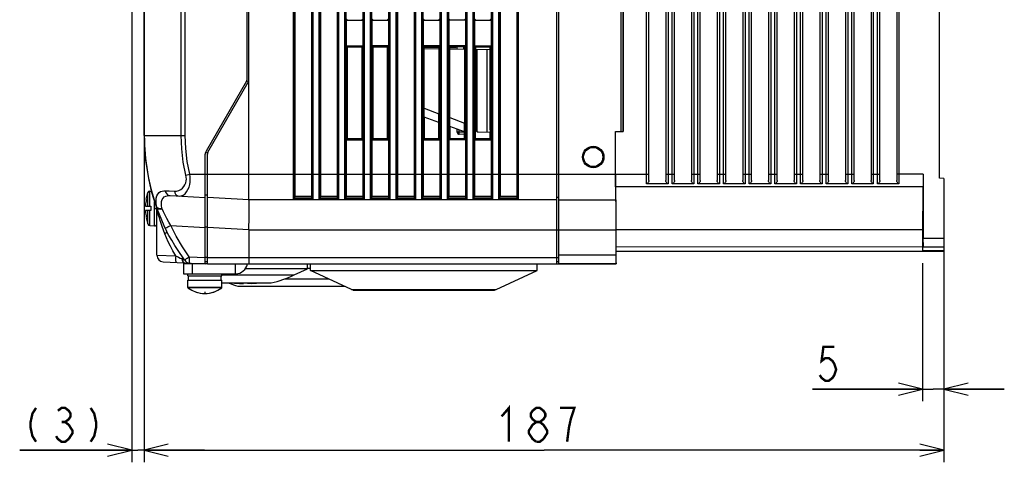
# Model space of a CAD drawing. Extents: x 27 to 410, y 32 to 287.
# Tile 14 of 30: x 133 to 214, y 119 to 156. Entities that reach past the tile are written whole.
import ezdxf

# ---------------------------------------------------------------- set-up
doc = ezdxf.new("R2010")
doc.units = 0
doc.header["$LTSCALE"] = 23.1
doc.layers.get('0').update_dxf_attribs({"linetype": 'CONTINUOUS'})
doc.layers.add('ALL_CURVE', color=7, linetype='CONTINUOUS')
doc.layers.add('ALL_DIM', color=7, linetype='CONTINUOUS')
doc.dimstyles.get("Standard").update_dxf_attribs({"dimtxt": 2.5, "dimasz": 2.5, "dimexe": 1.25, "dimexo": 0.625, "dimtad": 1, "dimcen": 2.5, "dimazin": 3, "dimtfac": 1, "dimtmove": 0, "dimatfit": 3})

# ---------------------------------------------------------------- blocks, each defined once
blk = doc.blocks.new('_OPEN')
at = {"color": 0, "linetype": 'BYBLOCK'}
for p, q in [((0, 0), (-1, 0.25)), ((-1, -0.25), (0, 0)), ((-1, 0), (0, 0))]:
    blk.add_line(p, q, dxfattribs=at)
blk = doc.blocks.new('*D9')
at = {"layer": 'ALL_DIM', "color": 2, "linetype": 'CONTINUOUS'}
for p, q in [((141.953, 196.435), (141.953, 119.413)), ((142.977, 160.424), (142.977, 119.413)), ((141.953, 120.413), (132.678, 120.413)), ((132.678, 120.413), (142.465, 120.413)), ((147.977, 120.413), (142.465, 120.413)), ((142.977, 120.413), (147.977, 120.413))]:
    blk.add_line(p, q, dxfattribs=at)
at = {"layer": 'ALL_DIM', "color": 2, "linetype": 'CONTINUOUS', "xscale": 2, "yscale": 2, "zscale": 2}
for p, rotation in [((141.953, 120.413), 360), ((142.977, 120.413), 180)]:
    blk.add_blockref('_OPEN', p, dxfattribs=dict(at, rotation=rotation))
blk = doc.blocks.new('*D10')
at = {"layer": 'ALL_DIM', "color": 2, "linetype": 'CONTINUOUS'}
for p, q in [((142.977, 160.424), (142.977, 119.413)), ((209.175, 136.954), (209.175, 119.413)), ((142.977, 120.413), (176.076, 120.413)), ((209.175, 120.413), (176.076, 120.413))]:
    blk.add_line(p, q, dxfattribs=at)
at = {"layer": 'ALL_DIM', "color": 2, "linetype": 'CONTINUOUS', "xscale": 2, "yscale": 2, "zscale": 2, "rotation": 180}
blk.add_blockref('_OPEN', (142.977, 120.413), dxfattribs=at)
at = {"layer": 'ALL_DIM', "color": 2, "linetype": 'CONTINUOUS', "xscale": 2, "yscale": 2, "zscale": 2}
blk.add_blockref('_OPEN', (209.175, 120.413), dxfattribs=at)
blk = doc.blocks.new('*D11')
at = {"layer": 'ALL_DIM', "color": 2, "linetype": 'CONTINUOUS'}
for p, q in [((209.175, 136.246), (209.175, 124.465)), ((207.412, 135.892), (207.412, 124.465)), ((207.412, 125.465), (198.299, 125.465)), ((198.299, 125.465), (208.293, 125.465)), ((214.175, 125.465), (208.293, 125.465)), ((209.175, 125.465), (214.175, 125.465))]:
    blk.add_line(p, q, dxfattribs=at)
at = {"layer": 'ALL_DIM', "color": 2, "linetype": 'CONTINUOUS', "xscale": 2, "yscale": 2, "zscale": 2}
blk.add_blockref('_OPEN', (207.412, 125.465), dxfattribs=at)
at = {"layer": 'ALL_DIM', "color": 2, "linetype": 'CONTINUOUS', "xscale": 2, "yscale": 2, "zscale": 2, "rotation": 180}
blk.add_blockref('_OPEN', (209.175, 125.465), dxfattribs=at)

msp = doc.modelspace()

# ---------------------------------------------------------------- linework, layer by layer
at = {"color": 7, "linetype": 'CONTINUOUS'}
for p, q in [((151.65, 141.14), (151.65, 242.03)), ((155.34, 141.227), (155.34, 236.633)), ((155.446, 141.353), (155.446, 236.508)), ((155.453, 236.432), (155.453, 141.428)), ((156.838, 236.432), (156.838, 141.428)), ((156.845, 236.508), (156.845, 141.353)), ((156.951, 236.633), (156.951, 141.227)), ((157.464, 141.227), (157.464, 236.633)), ((157.57, 141.353), (157.57, 236.508)), ((169.589, 236.508), (169.589, 141.353)), ((169.695, 236.633), (169.695, 141.227)), ((170.208, 141.227), (170.208, 236.633)), ((170.314, 141.353), (170.314, 236.508)), ((171.713, 236.508), (171.713, 141.353)), ((171.819, 236.633), (171.819, 141.227)), ((172.332, 141.227), (172.332, 236.633)), ((172.438, 141.353), (172.438, 236.508)), ((172.445, 236.432), (172.445, 141.428)), ((173.83, 236.432), (173.83, 141.428)), ((173.837, 236.508), (173.837, 141.353)), ((173.943, 236.633), (173.943, 141.227)), ((184.572, 142.473), (184.572, 236.271)), ((184.749, 142.733), (184.749, 236.054)), ((186.165, 236.054), (186.165, 142.733)), ((186.342, 236.271), (186.342, 142.473)), ((186.696, 142.473), (186.696, 236.271)), ((186.873, 142.733), (186.873, 236.054)), ((188.289, 236.054), (188.289, 142.733)), ((188.466, 236.271), (188.466, 142.473)), ((188.82, 142.473), (188.82, 236.271)), ((188.997, 142.733), (188.997, 236.054)), ((190.413, 236.054), (190.413, 142.733)), ((190.59, 236.271), (190.59, 142.473)), ((190.944, 142.473), (190.944, 236.271)), ((191.121, 142.733), (191.121, 236.054)), ((192.537, 236.054), (192.537, 142.733)), ((192.714, 236.271), (192.714, 142.473)), ((193.068, 142.473), (193.068, 236.271)), ((193.245, 142.733), (193.245, 236.054)), ((194.661, 236.054), (194.661, 142.733)), ((194.838, 236.271), (194.838, 142.473)), ((195.192, 142.473), (195.192, 236.271)), ((195.369, 142.733), (195.369, 236.054)), ((196.785, 236.054), (196.785, 142.733)), ((196.962, 236.271), (196.962, 142.473)), ((197.316, 142.473), (197.316, 236.271)), ((197.493, 142.733), (197.493, 236.054)), ((198.909, 236.054), (198.909, 142.733)), ((199.086, 236.271), (199.086, 142.473)), ((199.44, 142.473), (199.44, 236.271)), ((199.617, 142.733), (199.617, 236.054)), ((201.033, 236.054), (201.033, 142.733)), ((201.21, 236.271), (201.21, 142.473)), ((201.564, 142.473), (201.564, 236.271)), ((201.741, 142.733), (201.741, 236.054)), ((203.157, 236.054), (203.157, 142.733)), ((203.334, 236.271), (203.334, 142.473)), ((203.688, 142.473), (203.688, 236.271)), ((203.865, 142.733), (203.865, 236.054)), ((205.281, 236.054), (205.281, 142.733)), ((205.458, 236.271), (205.458, 142.473)), ((208.821, 142.923), (208.821, 234.95)), ((182.44, 232.118), (182.44, 146.804)), ((182.617, 232.118), (182.617, 146.804)), ((182.625, 146.804), (182.625, 232.118)), ((157.577, 195.495), (157.577, 141.428)), ((158.962, 195.495), (158.962, 141.428)), ((158.969, 195.488), (158.969, 141.353)), ((159.075, 195.479), (159.075, 141.227)), ((159.588, 141.227), (159.588, 195.479)), ((159.694, 141.353), (159.694, 195.488)), ((161.093, 195.488), (161.093, 141.353)), ((161.199, 195.479), (161.199, 141.227)), ((161.712, 141.227), (161.712, 195.479)), ((161.818, 141.353), (161.818, 195.488)), ((163.217, 195.488), (163.217, 141.353)), ((163.323, 195.479), (163.323, 141.227)), ((163.836, 141.227), (163.836, 195.479)), ((163.942, 141.353), (163.942, 195.488)), ((163.949, 195.495), (163.949, 141.428)), ((165.334, 195.495), (165.334, 141.428)), ((165.341, 195.488), (165.341, 141.353)), ((165.447, 195.479), (165.447, 141.227)), ((165.96, 141.227), (165.96, 195.479)), ((166.066, 141.353), (166.066, 195.488)), ((167.465, 195.488), (167.465, 141.353)), ((167.571, 195.479), (167.571, 141.227)), ((168.084, 141.227), (168.084, 195.479)), ((168.19, 141.353), (168.19, 195.488)), ((146.044, 146.45), (146.044, 192.089)), ((146.38, 146.45), (146.38, 192.086)), ((177.138, 135.83), (177.138, 188.308)), ((177.315, 135.83), (177.315, 188.279)), ((142.977, 146.45), (142.977, 161.704)), ((142.993, 146.45), (142.993, 161.424)), ((151.473, 157.778), (151.473, 151.041)), ((159.701, 156.008), (159.774, 156.081)), ((159.701, 156.008), (161.086, 156.008)), ((159.701, 156.008), (159.701, 153.884)), ((161.086, 156.008), (161.012, 156.082)), ((161.086, 156.008), (161.086, 153.884)), ((161.825, 156.008), (161.9, 156.083)), ((161.825, 156.008), (163.21, 156.008)), ((161.825, 156.008), (161.825, 153.884)), ((163.21, 156.008), (163.134, 156.084)), ((163.21, 156.008), (163.21, 153.884)), ((166.073, 156.008), (166.162, 156.097)), ((166.073, 156.008), (167.458, 156.008)), ((166.073, 156.008), (166.073, 153.884)), ((167.458, 156.008), (167.37, 156.096)), ((167.458, 156.008), (167.458, 153.884)), ((168.197, 156.008), (168.284, 156.095)), ((169.582, 156.008), (168.197, 156.008)), ((168.197, 156.008), (168.197, 153.884)), ((169.582, 156.008), (169.497, 156.094)), ((169.582, 156.008), (169.582, 153.884)), ((170.321, 156.008), (170.406, 156.093)), ((170.321, 156.008), (171.706, 156.008)), ((170.321, 156.008), (170.321, 153.884)), ((171.706, 156.008), (171.623, 156.091)), ((171.706, 156.008), (171.706, 153.884)), ((159.701, 153.884), (159.774, 153.811)), ((159.701, 153.884), (161.086, 153.884)), ((161.012, 153.81), (159.774, 153.811)), ((159.774, 153.811), (159.774, 146.169)), ((159.789, 153.796), (160.997, 153.795)), ((159.789, 146.184), (159.789, 153.796)), ((160.997, 153.795), (160.997, 146.186)), ((161.086, 153.884), (161.012, 153.81)), ((161.012, 146.17), (161.012, 153.81)), ((163.21, 153.884), (161.825, 153.884)), ((161.825, 153.884), (161.9, 153.809)), ((163.134, 153.808), (161.9, 153.809)), ((161.9, 153.809), (161.9, 146.171)), ((161.916, 153.794), (163.118, 153.792)), ((161.916, 146.187), (161.916, 153.794)), ((163.118, 153.792), (163.118, 146.188)), ((163.21, 153.884), (163.134, 153.808)), ((163.134, 146.172), (163.134, 153.808)), ((167.458, 153.884), (166.073, 153.884)), ((166.073, 153.884), (166.162, 153.795)), ((167.37, 153.796), (166.162, 153.795)), ((166.162, 148.711), (166.162, 153.795)), ((167.37, 153.743), (166.162, 153.743)), ((166.162, 153.666), (167.37, 153.645)), ((166.168, 153.666), (166.168, 153.743)), ((167.362, 153.743), (167.362, 153.646)), ((167.458, 153.884), (167.37, 153.796)), ((167.37, 153.796), (167.37, 148.267)), ((169.582, 153.884), (168.197, 153.884)), ((168.197, 153.884), (168.284, 153.797)), ((169.497, 153.799), (168.284, 153.797)), ((168.284, 147.934), (168.284, 153.797)), ((168.284, 153.743), (168.784, 153.743)), ((168.284, 153.629), (169.497, 153.608)), ((168.294, 153.63), (168.294, 153.743)), ((168.784, 153.798), (168.784, 153.743)), ((168.784, 153.786), (168.89, 153.786)), ((168.89, 153.619), (168.89, 153.798)), ((169.421, 153.798), (169.421, 153.61)), ((169.582, 153.884), (169.497, 153.799)), ((169.497, 153.799), (169.497, 147.493)), ((170.321, 153.884), (171.706, 153.884)), ((170.321, 153.884), (170.406, 153.8)), ((171.623, 153.801), (170.406, 153.8)), ((170.406, 153.8), (170.406, 147.078)), ((170.406, 153.592), (171.623, 153.571)), ((170.421, 153.784), (171.607, 153.785)), ((170.421, 153.592), (170.421, 153.784)), ((170.447, 153.592), (170.447, 146.922)), ((170.552, 146.772), (170.552, 153.59)), ((171.338, 153.576), (171.338, 146.744)), ((171.607, 153.785), (171.607, 153.571)), ((171.706, 153.884), (171.623, 153.801)), ((171.623, 146.916), (171.623, 153.801)), ((151.449, 150.952), (148.11, 145.169)), ((148.264, 145.081), (151.602, 150.864)), ((151.467, 150.995), (151.638, 150.949)), ((166.151, 148.711), (167.381, 148.263)), ((166.151, 147.987), (166.151, 148.711)), ((167.381, 147.539), (166.151, 147.987)), ((166.153, 147.986), (166.153, 146.176)), ((166.168, 146.191), (166.168, 147.98)), ((167.362, 147.546), (167.362, 146.192)), ((167.377, 146.177), (167.377, 147.54)), ((167.381, 147.539), (167.381, 148.263)), ((168.275, 147.938), (169.505, 147.49)), ((168.275, 147.213), (168.275, 147.938)), ((169.505, 146.766), (168.275, 147.213)), ((168.279, 147.212), (168.279, 146.178)), ((168.294, 146.193), (168.294, 147.206)), ((168.89, 146.734), (168.89, 146.99)), ((169.064, 146.734), (168.89, 146.734)), ((169.064, 146.734), (169.064, 146.926)), ((169.498, 146.727), (169.064, 146.734)), ((169.499, 146.179), (169.499, 146.768)), ((169.505, 146.766), (169.505, 147.49)), ((170.399, 146.174), (170.399, 147.078)), ((170.62, 146.756), (171.629, 146.739)), ((171.629, 146.174), (171.629, 146.739)), ((181.985, 146.804), (182.625, 146.804)), ((181.985, 143.264), (181.985, 146.804)), ((181.995, 143.264), (181.995, 146.804)), ((142.977, 146.45), (142.993, 146.45)), ((142.993, 146.45), (146.044, 146.45)), ((146.044, 146.45), (146.38, 146.45)), ((159.701, 146.096), (159.774, 146.169)), ((159.701, 146.096), (161.086, 146.096)), ((159.701, 146.096), (159.701, 141.428)), ((159.774, 146.169), (161.012, 146.17)), ((160.997, 146.186), (159.789, 146.184)), ((161.086, 146.096), (161.012, 146.17)), ((161.086, 146.096), (161.086, 141.428)), ((161.825, 146.096), (161.9, 146.171)), ((161.825, 146.096), (163.21, 146.096)), ((161.825, 146.096), (161.825, 141.428)), ((161.9, 146.171), (163.134, 146.172)), ((163.118, 146.188), (161.916, 146.187)), ((163.21, 146.096), (163.134, 146.172)), ((163.21, 146.096), (163.21, 141.428)), ((166.153, 146.176), (166.073, 146.096)), ((166.073, 146.096), (167.458, 146.096)), ((166.073, 146.096), (166.073, 141.428)), ((166.153, 146.176), (167.377, 146.177)), ((167.362, 146.192), (166.168, 146.191)), ((167.377, 146.177), (167.458, 146.096)), ((167.458, 146.096), (167.458, 141.428)), ((168.279, 146.178), (168.197, 146.096)), ((169.582, 146.096), (168.197, 146.096)), ((168.197, 146.096), (168.197, 141.428)), ((168.279, 146.178), (169.499, 146.179)), ((169.484, 146.195), (168.294, 146.193)), ((169.499, 146.55), (169.064, 146.557)), ((169.484, 146.55), (169.484, 146.195)), ((169.499, 146.179), (169.582, 146.096)), ((169.582, 146.096), (169.582, 141.428)), ((170.321, 146.096), (170.399, 146.174)), ((170.321, 146.096), (171.706, 146.096)), ((170.321, 146.096), (170.321, 141.428)), ((171.629, 146.174), (170.399, 146.174)), ((171.706, 146.096), (171.629, 146.174)), ((171.706, 146.096), (171.706, 141.428)), ((148.039, 135.83), (148.039, 144.904)), ((148.228, 144.995), (148.057, 145.041)), ((148.216, 135.83), (148.216, 144.904)), ((146.763, 143.264), (181.985, 143.264)), ((181.995, 143.264), (184.749, 143.264)), ((186.165, 143.264), (186.873, 143.264)), ((188.289, 143.264), (188.997, 143.264)), ((190.413, 143.264), (191.121, 143.264)), ((192.537, 143.264), (193.245, 143.264)), ((194.661, 143.264), (195.369, 143.264)), ((196.785, 143.264), (197.493, 143.264)), ((198.909, 143.264), (199.617, 143.264)), ((201.033, 143.264), (201.741, 143.264)), ((203.157, 143.264), (203.865, 143.264)), ((207.461, 143.264), (205.281, 143.264)), ((207.461, 143.264), (207.461, 137.954)), ((209.175, 142.91), (208.821, 142.923)), ((209.175, 142.91), (209.175, 136.892)), ((143.445, 141.849), (143.586, 141.862)), ((143.445, 140.609), (143.445, 141.849)), ((144.72, 141.885), (145.057, 141.87)), ((145.057, 141.87), (145.488, 141.85)), ((207.452, 142.202), (182.004, 142.202)), ((182.014, 142.172), (182.01, 142.202)), ((186.342, 142.473), (184.572, 142.473)), ((188.466, 142.473), (186.696, 142.473)), ((190.59, 142.473), (188.82, 142.473)), ((192.714, 142.473), (190.944, 142.473)), ((194.838, 142.473), (193.068, 142.473)), ((196.962, 142.473), (195.192, 142.473)), ((199.086, 142.473), (197.316, 142.473)), ((201.21, 142.473), (199.44, 142.473)), ((203.334, 142.473), (201.564, 142.473)), ((205.458, 142.473), (203.688, 142.473)), ((207.446, 142.202), (207.442, 142.172)), ((143.151, 141.178), (143.292, 141.729)), ((143.151, 141.176), (143.155, 141.176)), ((143.292, 140.609), (143.292, 141.729)), ((145.135, 141.482), (148.039, 141.329)), ((148.216, 141.521), (148.039, 141.521)), ((151.65, 141.14), (148.216, 141.32)), ((177.138, 141.14), (151.65, 141.14)), ((156.951, 141.227), (155.34, 141.227)), ((155.446, 141.353), (155.453, 141.428)), ((156.844, 141.364), (155.447, 141.364)), ((155.453, 141.428), (156.838, 141.428)), ((156.838, 141.428), (156.845, 141.353)), ((159.075, 141.227), (157.464, 141.227)), ((157.57, 141.353), (157.577, 141.428)), ((158.968, 141.364), (157.571, 141.364)), ((157.577, 141.428), (158.962, 141.428)), ((158.962, 141.428), (158.969, 141.353)), ((161.199, 141.227), (159.588, 141.227)), ((159.694, 141.353), (159.701, 141.428)), ((161.092, 141.364), (159.695, 141.364)), ((159.701, 141.428), (161.086, 141.428)), ((161.086, 141.428), (161.093, 141.353)), ((163.323, 141.227), (161.712, 141.227)), ((161.818, 141.353), (161.825, 141.428)), ((163.216, 141.364), (161.819, 141.364)), ((161.825, 141.428), (163.21, 141.428)), ((163.21, 141.428), (163.217, 141.353)), ((165.447, 141.227), (163.836, 141.227)), ((163.942, 141.353), (163.949, 141.428)), ((165.34, 141.364), (163.943, 141.364)), ((163.949, 141.428), (165.334, 141.428)), ((165.334, 141.428), (165.341, 141.353)), ((167.571, 141.227), (165.96, 141.227)), ((166.066, 141.353), (166.073, 141.428)), ((167.464, 141.364), (166.067, 141.364)), ((166.073, 141.428), (167.458, 141.428)), ((167.458, 141.428), (167.465, 141.353)), ((169.695, 141.227), (168.084, 141.227)), ((168.19, 141.353), (168.197, 141.428)), ((169.588, 141.364), (168.191, 141.364)), ((168.197, 141.428), (169.582, 141.428)), ((169.582, 141.428), (169.589, 141.353)), ((171.819, 141.227), (170.208, 141.227)), ((170.314, 141.353), (170.321, 141.428)), ((171.712, 141.364), (170.315, 141.364)), ((170.321, 141.428), (171.706, 141.428)), ((171.706, 141.428), (171.713, 141.353)), ((173.943, 141.227), (172.332, 141.227)), ((172.438, 141.353), (172.445, 141.428)), ((173.836, 141.364), (172.439, 141.364)), ((172.445, 141.428), (173.83, 141.428)), ((173.83, 141.428), (173.837, 141.353)), ((177.315, 141.32), (177.138, 141.317)), ((177.315, 141.14), (182.004, 141.14)), ((182.01, 141.14), (182.013, 141.115)), ((182.035, 140.817), (182.032, 141.165)), ((143.094, 140.609), (143.543, 140.609)), ((143.543, 140.255), (143.094, 140.255)), ((143.292, 139.136), (143.292, 140.255)), ((143.445, 139.015), (143.445, 140.255)), ((143.543, 140.609), (143.543, 140.255)), ((143.846, 138.98), (143.846, 140.972)), ((143.846, 140.432), (144.026, 140.432)), ((144.006, 140.503), (144.021, 140.509)), ((144.052, 140.27), (144.039, 140.319)), ((144.039, 136.544), (144.039, 140.319)), ((143.155, 139.689), (143.151, 139.689)), ((143.151, 139.686), (143.292, 139.136)), ((144.216, 139.83), (144.216, 139.853)), ((143.445, 139.015), (143.846, 138.98)), ((145.179, 139.005), (148.039, 138.855)), ((148.216, 138.866), (148.039, 138.866)), ((151.65, 138.666), (148.216, 138.846)), ((151.65, 138.662), (182.032, 138.662)), ((151.65, 138.662), (151.65, 136.361)), ((182.032, 138.662), (182.032, 136.559)), ((207.415, 138.662), (182.041, 138.662)), ((182.041, 137.261), (182.041, 138.662)), ((207.415, 138.662), (207.415, 137.253)), ((207.431, 138.662), (207.448, 138.662)), ((207.431, 137.246), (207.431, 138.662)), ((207.448, 137.6), (207.448, 138.662)), ((207.461, 137.954), (209.175, 137.954)), ((182.041, 137.261), (207.415, 137.253)), ((207.428, 136.915), (207.412, 136.899)), ((209.175, 136.915), (207.428, 136.915)), ((207.451, 137.269), (207.431, 137.269)), ((207.455, 137.246), (209.175, 137.246)), ((144.039, 136.544), (145.589, 136.487)), ((146.208, 136.338), (146.09, 136.258)), ((146.707, 136.43), (148.039, 136.36)), ((148.039, 136.388), (148.216, 136.388)), ((148.216, 136.361), (177.315, 136.361)), ((182.032, 136.559), (177.315, 136.56)), ((182.044, 136.907), (207.412, 136.899)), ((182.059, 136.892), (182.044, 136.907)), ((182.059, 136.892), (209.175, 136.892)), ((182.059, 135.83), (182.059, 136.892)), ((144.542, 136.013), (148.039, 135.83)), ((146.234, 135.925), (146.234, 135.016)), ((146.942, 135.83), (146.942, 135.016)), ((148.039, 136.034), (148.216, 136.034)), ((148.216, 135.83), (182.059, 135.83)), ((150.553, 135.016), (150.553, 135.83)), ((156.5, 135.43), (151.367, 135.43)), ((155.406, 134.92), (156.5, 135.43)), ((156.5, 135.43), (156.5, 135.83)), ((156.748, 135.441), (156.5, 135.441)), ((156.748, 135.299), (156.748, 135.83)), ((156.748, 135.299), (175.51, 135.299)), ((160.144, 133.715), (156.748, 135.299)), ((172.113, 133.715), (175.51, 135.299)), ((175.51, 135.299), (175.51, 135.83)), ((177.315, 136.01), (177.138, 136.007)), ((182.038, 135.851), (177.315, 135.852)), ((182.038, 135.851), (182.059, 135.83)), ((146.234, 135.016), (150.553, 135.016)), ((146.588, 134.839), (146.588, 135.016)), ((146.588, 134.839), (149.42, 134.839)), ((146.588, 134.485), (149.42, 134.485)), ((146.588, 133.892), (146.588, 134.485)), ((146.659, 134.485), (146.659, 134.839)), ((149.349, 134.485), (149.349, 134.839)), ((149.42, 134.839), (149.42, 135.016)), ((149.42, 134.92), (155.406, 134.92)), ((149.42, 133.892), (149.42, 134.485)), ((154.611, 134.6), (158.248, 134.6)), ((149.42, 133.892), (146.588, 133.892)), ((149.406, 133.864), (146.602, 133.864)), ((149.42, 134.264), (153.491, 134.264)), ((150.73, 133.982), (159.572, 133.982)), ((150.866, 134.217), (151.19, 134.217)), ((151.19, 134.217), (151.19, 134.264)), ((151.544, 134.264), (151.544, 134.217)), ((151.867, 134.217), (151.544, 134.217)), ((160.144, 133.715), (172.113, 133.715)), ((160.288, 133.649), (160.144, 133.715)), ((171.97, 133.649), (172.113, 133.715)), ((160.288, 133.649), (171.97, 133.649))]:
    msp.add_line(p, q, dxfattribs=at)
at = {"color": 3, "linetype": 'CONTINUOUS'}
msp.add_line((148.216, 135.83), (146.234, 135.83), dxfattribs=at)
at = {"color": 7, "linetype": 'CONTINUOUS'}
for points in [[(169.064, 146.557), (169.063, 146.564), (169.062, 146.581), (169.062, 146.609), (169.062, 146.646), (169.063, 146.689), (169.064, 146.734)], [(171.618, 146.791), (171.615, 146.763), (171.611, 146.745), (171.607, 146.739)], [(171.623, 146.916), (171.622, 146.87), (171.621, 146.828), (171.618, 146.791)], [(146.436, 143.183), (146.219, 144.26), (146.088, 145.352), (146.044, 146.45)], [(146.763, 143.264), (146.551, 144.315), (146.423, 145.379), (146.38, 146.45)], [(145.488, 141.85), (145.67, 141.861), (145.845, 141.91), (146.007, 141.992), (146.15, 142.104), (146.268, 142.238), (146.359, 142.386), (146.422, 142.54), (146.459, 142.697), (146.473, 142.856), (146.466, 143.018), (146.436, 143.183)], [(145.867, 141.443), (146.041, 141.46), (146.207, 141.528), (146.361, 141.642), (146.496, 141.796), (146.608, 141.979), (146.693, 142.181), (146.752, 142.391), (146.787, 142.604), (146.799, 142.819), (146.791, 143.039), (146.763, 143.264)], [(146.436, 143.183), (146.533, 143.207), (146.644, 143.235), (146.763, 143.264)], [(181.985, 143.264), (181.986, 142.962), (181.986, 142.666), (181.987, 142.382)], [(182.004, 142.202), (182.002, 142.218), (182.001, 142.266), (181.999, 142.344), (181.998, 142.451), (181.997, 142.582), (181.996, 142.733), (181.995, 142.901), (181.995, 143.08), (181.995, 143.264)], [(184.749, 142.733), (184.744, 142.667), (184.73, 142.608), (184.707, 142.559), (184.678, 142.521), (184.645, 142.494), (184.609, 142.478), (184.572, 142.473)], [(186.342, 142.473), (186.305, 142.478), (186.269, 142.494), (186.235, 142.521), (186.206, 142.559), (186.184, 142.608), (186.17, 142.667), (186.165, 142.733)], [(186.873, 142.733), (186.868, 142.667), (186.854, 142.608), (186.831, 142.559), (186.802, 142.521), (186.769, 142.494), (186.733, 142.478), (186.696, 142.473)], [(188.466, 142.473), (188.429, 142.478), (188.393, 142.494), (188.359, 142.521), (188.33, 142.559), (188.308, 142.608), (188.294, 142.667), (188.289, 142.733)], [(188.997, 142.733), (188.992, 142.667), (188.978, 142.608), (188.955, 142.559), (188.926, 142.521), (188.893, 142.494), (188.857, 142.478), (188.82, 142.473)], [(190.59, 142.473), (190.553, 142.478), (190.517, 142.494), (190.483, 142.521), (190.454, 142.559), (190.432, 142.608), (190.418, 142.667), (190.413, 142.733)], [(191.121, 142.733), (191.116, 142.667), (191.102, 142.608), (191.079, 142.559), (191.05, 142.521), (191.017, 142.494), (190.981, 142.478), (190.944, 142.473)], [(192.714, 142.473), (192.677, 142.478), (192.641, 142.494), (192.607, 142.521), (192.578, 142.559), (192.556, 142.608), (192.542, 142.667), (192.537, 142.733)], [(193.245, 142.733), (193.24, 142.667), (193.226, 142.608), (193.203, 142.559), (193.174, 142.521), (193.141, 142.494), (193.105, 142.478), (193.068, 142.473)], [(194.838, 142.473), (194.801, 142.478), (194.765, 142.494), (194.731, 142.521), (194.702, 142.559), (194.68, 142.608), (194.666, 142.667), (194.661, 142.733)], [(195.369, 142.733), (195.364, 142.667), (195.35, 142.608), (195.327, 142.559), (195.298, 142.521), (195.265, 142.494), (195.229, 142.478), (195.192, 142.473)], [(196.962, 142.473), (196.925, 142.478), (196.889, 142.494), (196.855, 142.521), (196.826, 142.559), (196.804, 142.608), (196.79, 142.667), (196.785, 142.733)], [(197.493, 142.733), (197.488, 142.667), (197.474, 142.608), (197.451, 142.559), (197.422, 142.521), (197.389, 142.494), (197.353, 142.478), (197.316, 142.473)], [(199.086, 142.473), (199.049, 142.478), (199.013, 142.494), (198.979, 142.521), (198.95, 142.559), (198.928, 142.608), (198.914, 142.667), (198.909, 142.733)], [(199.617, 142.733), (199.612, 142.667), (199.598, 142.608), (199.575, 142.559), (199.546, 142.521), (199.513, 142.494), (199.477, 142.478), (199.44, 142.473)], [(201.21, 142.473), (201.173, 142.478), (201.137, 142.494), (201.103, 142.521), (201.074, 142.559), (201.052, 142.608), (201.038, 142.667), (201.033, 142.733)], [(201.741, 142.733), (201.736, 142.667), (201.722, 142.608), (201.699, 142.559), (201.67, 142.521), (201.637, 142.494), (201.601, 142.478), (201.564, 142.473)], [(203.334, 142.473), (203.297, 142.478), (203.261, 142.494), (203.227, 142.521), (203.198, 142.559), (203.176, 142.608), (203.162, 142.667), (203.157, 142.733)], [(203.865, 142.733), (203.86, 142.667), (203.846, 142.608), (203.823, 142.559), (203.794, 142.521), (203.761, 142.494), (203.725, 142.478), (203.688, 142.473)], [(205.458, 142.473), (205.421, 142.478), (205.385, 142.494), (205.351, 142.521), (205.322, 142.559), (205.3, 142.608), (205.286, 142.667), (205.281, 142.733)], [(207.461, 143.264), (207.461, 143.08), (207.46, 142.901), (207.46, 142.733), (207.459, 142.582), (207.458, 142.451), (207.456, 142.344), (207.455, 142.266), (207.453, 142.218), (207.452, 142.202)], [(144.021, 140.509), (143.981, 140.793), (143.97, 141.046), (143.986, 141.268), (144.031, 141.46), (144.107, 141.618), (144.21, 141.739), (144.334, 141.82), (144.468, 141.866), (144.601, 141.884), (144.72, 141.885)], [(144.72, 141.885), (144.76, 141.758), (144.827, 141.648), (144.916, 141.562), (145.021, 141.505), (145.135, 141.482)], [(145.488, 141.85), (145.524, 141.722), (145.584, 141.611), (145.665, 141.524), (145.762, 141.466), (145.867, 141.443)], [(181.987, 142.382), (181.988, 142.116), (181.99, 141.873), (181.992, 141.659), (181.994, 141.477), (181.996, 141.332), (181.999, 141.226), (182.001, 141.162), (182.004, 141.14)], [(182.032, 141.165), (182.029, 141.471), (182.026, 141.728), (182.022, 141.933), (182.018, 142.081), (182.014, 142.172)], [(207.442, 142.172), (207.438, 142.081), (207.434, 141.933), (207.43, 141.728), (207.427, 141.471), (207.424, 141.165), (207.421, 140.817), (207.419, 140.432), (207.417, 140.016), (207.416, 139.579), (207.415, 139.124), (207.415, 138.662)], [(144.468, 140.393), (144.427, 140.62), (144.414, 140.822), (144.429, 140.999), (144.472, 141.152), (144.544, 141.277), (144.643, 141.372), (144.762, 141.435), (144.892, 141.47), (145.02, 141.483), (145.135, 141.482)], [(151.65, 138.666), (151.658, 139.015), (151.666, 139.36), (151.671, 139.691), (151.675, 140.002), (151.676, 140.285), (151.676, 140.535), (151.675, 140.747), (151.671, 140.917), (151.666, 141.04), (151.658, 141.115), (151.65, 141.14)], [(155.34, 141.227), (155.359, 141.234), (155.379, 141.245), (155.397, 141.26), (155.414, 141.278), (155.429, 141.3), (155.44, 141.325), (155.446, 141.353)], [(156.951, 141.227), (156.932, 141.234), (156.913, 141.245), (156.895, 141.26), (156.877, 141.278), (156.863, 141.3), (156.851, 141.325), (156.845, 141.353)], [(157.464, 141.227), (157.483, 141.234), (157.503, 141.245), (157.521, 141.26), (157.538, 141.278), (157.553, 141.3), (157.564, 141.325), (157.57, 141.353)], [(159.075, 141.227), (159.056, 141.234), (159.037, 141.245), (159.019, 141.26), (159.001, 141.278), (158.987, 141.3), (158.975, 141.325), (158.969, 141.353)], [(159.588, 141.227), (159.607, 141.234), (159.627, 141.245), (159.645, 141.26), (159.662, 141.278), (159.677, 141.3), (159.688, 141.325), (159.694, 141.353)], [(161.199, 141.227), (161.18, 141.234), (161.161, 141.245), (161.143, 141.26), (161.125, 141.278), (161.111, 141.3), (161.099, 141.325), (161.093, 141.353)], [(161.712, 141.227), (161.731, 141.234), (161.751, 141.245), (161.769, 141.26), (161.786, 141.278), (161.801, 141.3), (161.812, 141.325), (161.818, 141.353)], [(163.323, 141.227), (163.304, 141.234), (163.285, 141.245), (163.267, 141.26), (163.249, 141.278), (163.235, 141.3), (163.223, 141.325), (163.217, 141.353)], [(163.836, 141.227), (163.855, 141.234), (163.875, 141.245), (163.893, 141.26), (163.91, 141.278), (163.925, 141.3), (163.936, 141.325), (163.942, 141.353)], [(165.447, 141.227), (165.428, 141.234), (165.409, 141.245), (165.391, 141.26), (165.373, 141.278), (165.359, 141.3), (165.347, 141.325), (165.341, 141.353)], [(165.96, 141.227), (165.979, 141.234), (165.999, 141.245), (166.017, 141.26), (166.034, 141.278), (166.049, 141.3), (166.06, 141.325), (166.066, 141.353)], [(167.571, 141.227), (167.552, 141.234), (167.533, 141.245), (167.515, 141.26), (167.497, 141.278), (167.483, 141.3), (167.471, 141.325), (167.465, 141.353)], [(168.084, 141.227), (168.103, 141.234), (168.123, 141.245), (168.141, 141.26), (168.158, 141.278), (168.173, 141.3), (168.184, 141.325), (168.19, 141.353)], [(169.695, 141.227), (169.676, 141.234), (169.657, 141.245), (169.639, 141.26), (169.621, 141.278), (169.607, 141.3), (169.595, 141.325), (169.589, 141.353)], [(170.208, 141.227), (170.227, 141.234), (170.247, 141.245), (170.265, 141.26), (170.282, 141.278), (170.297, 141.3), (170.308, 141.325), (170.314, 141.353)], [(171.819, 141.227), (171.8, 141.234), (171.781, 141.245), (171.763, 141.26), (171.745, 141.278), (171.731, 141.3), (171.719, 141.325), (171.713, 141.353)], [(172.332, 141.227), (172.351, 141.234), (172.371, 141.245), (172.389, 141.26), (172.406, 141.278), (172.421, 141.3), (172.432, 141.325), (172.438, 141.353)], [(173.943, 141.227), (173.924, 141.234), (173.905, 141.245), (173.887, 141.26), (173.869, 141.278), (173.855, 141.3), (173.843, 141.325), (173.837, 141.353)], [(182.013, 141.115), (182.016, 141.04), (182.019, 140.916), (182.022, 140.747), (182.024, 140.535), (182.026, 140.285), (182.028, 140.002), (182.03, 139.692), (182.031, 139.36), (182.031, 139.015), (182.032, 138.662)], [(143.094, 140.68), (143.093, 140.661), (143.093, 140.644), (143.093, 140.63), (143.093, 140.618), (143.093, 140.612), (143.094, 140.609)], [(143.094, 140.255), (143.093, 140.252), (143.093, 140.245), (143.093, 140.234), (143.093, 140.219), (143.093, 140.203), (143.094, 140.184)], [(144.006, 140.503), (144.047, 140.444), (144.119, 140.401), (144.218, 140.377), (144.337, 140.374), (144.468, 140.393)], [(144.468, 140.393), (144.386, 140.389), (144.316, 140.391), (144.255, 140.398), (144.205, 140.409), (144.162, 140.421), (144.127, 140.435), (144.098, 140.449), (144.074, 140.463), (144.053, 140.478), (144.036, 140.493), (144.021, 140.509)], [(144.698, 138.309), (144.576, 138.634), (144.472, 138.926), (144.382, 139.19), (144.304, 139.429), (144.237, 139.641), (144.181, 139.824), (144.135, 139.979), (144.098, 140.106), (144.071, 140.204), (144.052, 140.27)], [(145.179, 139.005), (145.011, 139.296), (144.853, 139.588), (144.709, 139.872), (144.58, 140.142), (144.468, 140.393)], [(182.041, 138.662), (182.041, 139.124), (182.04, 139.579), (182.039, 140.016), (182.037, 140.432), (182.035, 140.817)], [(207.439, 139.636), (207.439, 139.631), (207.437, 139.598), (207.436, 139.534), (207.434, 139.439), (207.433, 139.318), (207.432, 139.175), (207.432, 139.014), (207.431, 138.841), (207.431, 138.662)], [(207.448, 138.662), (207.448, 138.841), (207.447, 139.014), (207.447, 139.175), (207.446, 139.318), (207.445, 139.439), (207.443, 139.534), (207.442, 139.598), (207.44, 139.631), (207.439, 139.636)], [(144.84, 138.546), (144.845, 138.5), (144.822, 138.443), (144.772, 138.378), (144.698, 138.309)], [(144.728, 138.774), (144.742, 138.785), (144.786, 138.809), (144.856, 138.846), (144.95, 138.893), (145.059, 138.947), (145.179, 139.005)], [(146.208, 136.338), (145.848, 136.87), (145.532, 137.352), (145.26, 137.788), (145.031, 138.183), (144.84, 138.546)], [(146.707, 136.43), (146.148, 137.258), (145.638, 138.117), (145.179, 139.005)], [(145.589, 136.487), (145.362, 136.915), (145.158, 137.306), (144.979, 137.664), (144.826, 137.997), (144.698, 138.309)], [(207.455, 137.246), (207.456, 137.26), (207.457, 137.3), (207.458, 137.365), (207.459, 137.454), (207.46, 137.561), (207.461, 137.683), (207.461, 137.816), (207.461, 137.954)], [(182.044, 136.907), (182.043, 136.916), (182.043, 136.943), (182.042, 136.985), (182.042, 137.041), (182.041, 137.108), (182.041, 137.182), (182.041, 137.261)], [(207.415, 137.253), (207.415, 137.175), (207.414, 137.1), (207.414, 137.033), (207.414, 136.977), (207.413, 136.935), (207.412, 136.908)], [(207.428, 136.915), (207.429, 136.925), (207.429, 136.951), (207.43, 136.993), (207.43, 137.049), (207.431, 137.116), (207.431, 137.191), (207.431, 137.246)], [(207.448, 137.6), (207.448, 137.521), (207.448, 137.447), (207.449, 137.379), (207.449, 137.323), (207.45, 137.281)], [(207.45, 137.281), (207.45, 137.255), (207.451, 137.246)], [(145.589, 136.487), (145.584, 136.35), (145.584, 136.223), (145.588, 136.113), (145.598, 136.029), (145.611, 135.975), (145.627, 135.957)], [(145.588, 136.487), (145.7, 136.436), (145.821, 136.38), (145.952, 136.32), (146.09, 136.258)], [(146.09, 136.258), (146.193, 136.215), (146.275, 136.18), (146.338, 136.153)], [(146.09, 136.258), (146.118, 136.148), (146.16, 136.055), (146.214, 135.983), (146.276, 135.937), (146.344, 135.919)], [(146.338, 136.153), (146.273, 136.246), (146.208, 136.338)], [(146.338, 136.153), (146.375, 136.183), (146.425, 136.222), (146.485, 136.267), (146.554, 136.318), (146.629, 136.373), (146.707, 136.43)], [(146.338, 136.153), (146.406, 136.052), (146.495, 135.973), (146.597, 135.921), (146.707, 135.9)], [(146.707, 136.43), (146.702, 136.312), (146.698, 136.201), (146.696, 136.1), (146.696, 136.016), (146.698, 135.953), (146.702, 135.914), (146.707, 135.9)], [(151.65, 136.361), (151.65, 136.269), (151.651, 136.18), (151.652, 136.096), (151.653, 136.02), (151.655, 135.954), (151.657, 135.901), (151.659, 135.862), (151.661, 135.838), (151.664, 135.83)], [(182.032, 136.559), (182.032, 136.421), (182.032, 136.289), (182.033, 136.167), (182.034, 136.06), (182.034, 135.972), (182.035, 135.906), (182.037, 135.865), (182.038, 135.851)]]:
    msp.add_lwpolyline(points, dxfattribs=at)
for radius in [0.885, 0.793]:
    msp.add_circle((180.147, 144.68), radius, dxfattribs=at)
for centre, radius, start, end in [((151.296, 151.041), 0.177, 330, 360), ((151.296, 151.041), 0.354, 330, 360), ((169.067, 146.734), 0.177, 180, 269), ((170.093, 146.899), 0.354, 3.69861, 30.4054), ((170.623, 146.933), 0.177, 183.69861, 269), ((160.677, 146.45), 17.7, 180, 206.52286), ((160.677, 146.45), 17.684, 180, 199.63273), ((148.57, 144.904), 0.531, 150, 180), ((148.57, 144.904), 0.354, 150, 180), ((143.46, 141.673), 0.177, 95, 161.65435), ((147.202, 140.432), 4.115, 169.59315, 176.548), ((147.202, 140.432), 4.115, 183.452, 190.40685), ((143.508, 140.319), 0.531, 0, 19.65191), ((144.216, 139.653), 0.177, 90, 91.21813), ((143.46, 139.191), 0.177, 198.34565, 265), ((143.862, 139.156), 0.177, 265, 360), ((144.57, 136.544), 0.531, 179.99999, 266.99974), ((150.553, 136.007), 0.991, 270, 349.60303), ((151.367, 143.583), 9.558, 282.83959, 295), ((146.623, 133.892), 0.0354, 180, 232.45567), ((148.004, 135.689), 2.301, 232.45567, 307.54433), ((149.384, 133.892), 0.0354, 307.54433, 360), ((155.155, 147.433), 14.16, 248.69369, 251.79004), ((151.367, 143.583), 9.379, 263.52153, 266.94032), ((151.367, 143.583), 9.379, 273.05968, 276.4847)]:
    msp.add_arc(centre, radius, start, end, dxfattribs=at)
at = {"layer": 'ALL_CURVE', "color": 40, "linetype": 'CONTINUOUS'}
msp.add_line((148.004, 133.523), (148.004, 133.388), dxfattribs=at)
msp.add_arc((148.004, 135.689), 2.301, 250.21683, 289.78317, dxfattribs=at)
at = {"layer": 'ALL_DIM', "color": 2, "linetype": 'CONTINUOUS', "const_width": 0.2}
for points in [[(200.105, 128.965), (199.202, 128.965), (199.052, 127.798), (199.353, 128.032), (199.654, 128.032), (199.955, 127.798), (200.105, 127.565), (200.256, 127.098), (200.105, 126.632), (199.955, 126.398), (199.654, 126.165), (199.353, 126.165), (199.052, 126.398), (198.901, 126.632)], [(134.033, 123.913), (133.732, 123.446), (133.581, 122.746), (133.581, 122.279), (133.732, 121.579), (134.033, 121.113)], [(135.839, 123.679), (136.14, 123.913), (136.441, 123.913), (136.742, 123.679), (136.892, 123.446), (136.892, 123.213), (136.742, 122.979), (136.441, 122.746), (136.742, 122.513), (136.892, 122.279), (137.043, 122.046), (137.043, 121.813), (136.742, 121.346)], [(138.548, 123.913), (138.849, 123.446), (138.999, 122.746), (138.999, 122.279), (138.849, 121.579), (138.548, 121.113)], [(172.571, 123.213), (173.173, 123.913), (173.173, 121.113)], [(175.43, 122.746), (175.129, 122.979), (174.979, 123.213), (174.979, 123.446), (175.129, 123.679), (175.43, 123.913), (175.731, 123.913), (176.032, 123.679), (176.183, 123.446), (176.183, 123.213), (176.032, 122.979), (175.731, 122.746)], [(177.989, 121.113), (178.139, 122.279), (178.29, 122.979), (178.44, 123.446), (178.591, 123.913), (177.387, 123.913)], [(136.14, 122.746), (136.441, 122.746)], [(175.43, 121.113), (175.129, 121.346), (174.979, 121.579), (174.828, 121.813), (174.828, 122.046), (174.979, 122.279), (175.129, 122.513), (175.43, 122.746), (175.731, 122.746), (176.032, 122.513), (176.183, 122.279), (176.333, 122.046), (176.333, 121.813), (176.032, 121.346)], [(136.742, 121.346), (136.441, 121.113), (136.14, 121.113), (135.839, 121.346), (135.688, 121.579)], [(176.032, 121.346), (175.731, 121.113), (175.43, 121.113)]]:
    msp.add_lwpolyline(points, dxfattribs=at)

# ---------------------------------------------------------------- dimensions: what is measured, and where the dimension line sits
at = {"layer": 'ALL_DIM', "color": 2, "linetype": 'CONTINUOUS'}
for base, p1, p2, picture, middle in [((142.977, 120.413), (141.953, 196.435), (142.977, 160.424), '*D9', (132.678, 121.113)), ((209.175, 120.413), (142.977, 160.424), (209.175, 136.954), '*D10', (171.969, 121.113))]:
    dim = msp.add_linear_dim(base=base, p1=p1, p2=p2, dimstyle='Standard', dxfattribs=at)
    dim.commit()
    dim.dimension.update_dxf_attribs({"geometry": picture, "text_midpoint": middle, "dimtype": 128})
dim = msp.add_linear_dim(base=(207.412, 125.465), p1=(209.175, 136.246), p2=(207.412, 135.892), angle=180, dimstyle='Standard', dxfattribs=at)
dim.commit()
dim.dimension.update_dxf_attribs({"geometry": '*D11', "text_midpoint": (198.299, 126.165), "dimtype": 128})

doc.saveas('drawing.dxf')
